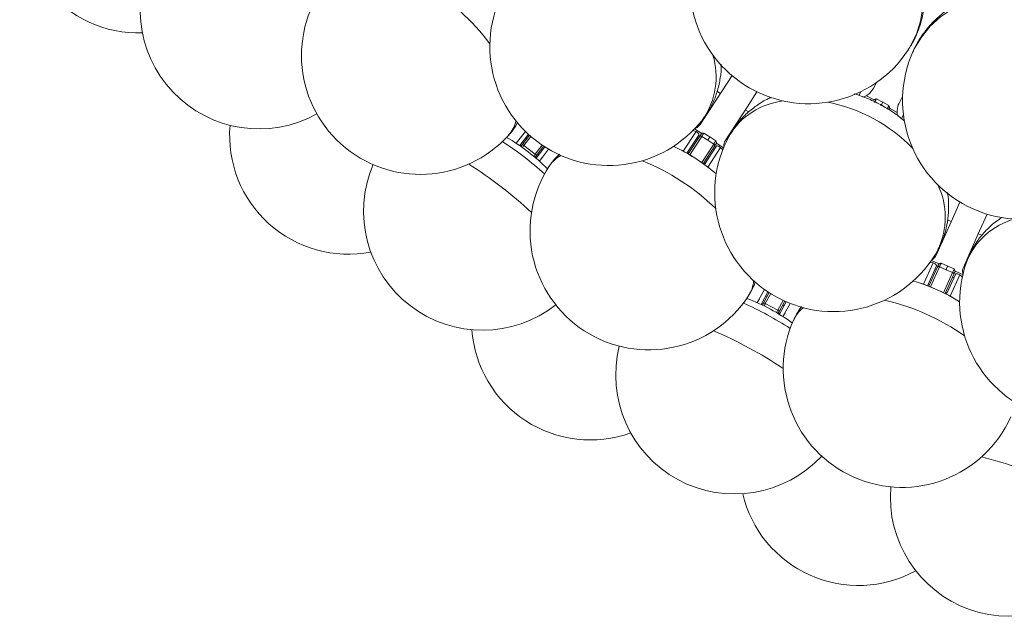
# Model space of a CAD drawing. Header units: millimetres. Extents: x 95 to 591, y 325 to 1119.
# Tile 1 of 55: x 282 to 364, y 336 to 386. Entities that reach past the tile are written whole.
import ezdxf

# ---------------------------------------------------------------- set-up
doc = ezdxf.new("R2010")
doc.units = ezdxf.units.MM

msp = doc.modelspace()

# ---------------------------------------------------------------- linework, layer by layer
at = {"color": 7, "linetype": 'Continuous', "lineweight": 15}
for p, q in [((353.44, 380.65), (353.735, 381.192)), ((340.598, 380.255), (340.296, 380.455)), ((352.24, 380.106), (352.407, 380.415)), ((352.882, 380.08), (353.523, 379.732)), ((353.73, 379.82), (354.257, 379.534)), ((354.257, 379.534), (354.784, 379.248)), ((355.932, 379.999), (355.637, 379.457)), ((342.98, 378.712), (342.694, 378.893)), ((355.464, 378.678), (354.823, 379.026)), ((356.003, 378.463), (355.834, 378.153)), ((323.423, 376.078), (324.193, 377.08)), ((337.48, 375.413), (338.549, 377.058)), ((338.549, 377.058), (338.289, 377.146)), ((338.431, 377.291), (339.03, 376.902)), ((339.217, 376.935), (339.72, 376.608)), ((323.423, 376.078), (323.642, 376.363)), ((324.449, 376.836), (323.717, 375.882)), ((323.935, 375.961), (324.542, 376.752)), ((324.052, 376.113), (323.953, 376.189)), ((324.655, 376.653), (324.078, 375.9)), ((324.319, 376.461), (324.22, 376.537)), ((338.782, 376.77), (337.789, 375.241)), ((337.898, 375.179), (338.868, 376.673)), ((339.035, 376.654), (338.027, 375.102)), ((338.714, 376.436), (338.61, 376.504)), ((339.538, 376.327), (339.035, 376.654)), ((340.041, 376.001), (339.538, 376.327)), ((339.72, 376.608), (340.223, 376.281)), ((340.868, 375.708), (340.27, 376.097)), ((323.866, 375.87), (323.767, 375.947)), ((325.03, 375.17), (324.078, 375.9)), ((325.03, 375.17), (325.607, 375.922)), ((325.106, 374.817), (325.838, 375.771)), ((325.732, 375.839), (325.125, 375.048)), ((326.14, 375.586), (325.371, 374.583)), ((325.608, 375.472), (325.509, 375.548)), ((337.903, 375.186), (337.798, 375.254)), ((337.96, 375.274), (337.855, 375.342)), ((339.033, 374.449), (340.041, 376.001)), ((340.126, 375.856), (339.156, 374.362)), ((339.257, 374.288), (340.25, 375.817)), ((340.607, 375.721), (339.539, 374.076)), ((340.077, 375.551), (339.972, 375.619)), ((340.793, 375.52), (340.607, 375.721)), ((325.155, 374.881), (325.056, 374.957)), ((325.341, 375.124), (325.242, 375.2)), ((325.589, 374.868), (325.371, 374.583)), ((339.323, 374.389), (339.218, 374.457)), ((339.265, 374.301), (339.161, 374.369)), ((360.017, 369.488), (359.7, 369.633)), ((362.629, 368.328), (362.3, 368.471)), ((358.34, 366.222), (358.992, 365.931)), ((357.695, 364.218), (358.493, 366.01)), ((358.768, 365.763), (358.027, 364.097)), ((358.144, 364.052), (358.868, 365.68)), ((358.493, 366.01), (358.223, 366.056)), ((359.036, 365.687), (358.283, 363.997)), ((358.754, 365.422), (358.639, 365.473)), ((359.584, 365.443), (359.036, 365.687)), ((359.172, 365.993), (359.72, 365.749)), ((360.132, 365.199), (359.584, 365.443)), ((359.72, 365.749), (360.268, 365.505)), ((360.995, 365.04), (360.343, 365.33)), ((359.38, 363.509), (360.132, 365.199)), ((360.239, 365.07), (359.514, 363.442)), ((359.625, 363.385), (360.367, 365.051)), ((360.735, 365.012), (359.937, 363.219)), ((360.238, 364.761), (360.124, 364.812)), ((360.951, 364.842), (360.735, 365.012)), ((343.707, 362.676), (344.31, 363.786)), ((358.147, 364.06), (358.033, 364.111)), ((358.19, 364.156), (358.076, 364.207)), ((343.707, 362.676), (343.878, 362.991)), ((344.602, 363.585), (344.028, 362.529)), ((344.323, 362.809), (344.213, 362.869)), ((344.231, 362.64), (344.707, 363.517)), ((344.834, 363.436), (344.381, 362.603)), ((344.532, 363.194), (344.422, 363.254)), ((345.436, 362.03), (345.888, 362.864)), ((346.025, 362.801), (345.549, 361.925)), ((359.632, 363.399), (359.518, 363.45)), ((359.675, 363.495), (359.56, 363.546)), ((344.177, 362.54), (344.067, 362.6)), ((345.436, 362.03), (344.381, 362.603)), ((345.566, 361.694), (346.14, 362.75)), ((345.751, 362.034), (345.641, 362.094)), ((345.96, 362.419), (345.85, 362.479)), ((346.467, 362.615), (345.864, 361.504)), ((345.605, 361.765), (345.495, 361.824)), ((346.036, 361.82), (345.864, 361.504))]:
    msp.add_line(p, q, dxfattribs=at)
at = {"color": 7, "linetype": 'Continuous', "lineweight": 15, "flags": 128}
for points in [[(364.951, 388.585), (363.661, 388.514), (362.412, 388.286), (361.225, 387.904), (360.122, 387.375), (359.123, 386.709), (358.245, 385.918), (357.505, 385.016), (356.914, 384.019), (356.792, 383.757)], [(356.418, 383.96), (356.571, 384.206), (357.086, 385.244), (357.439, 386.356), (357.624, 387.523)], [(338.909, 377.654), (339.798, 379.023), (340.746, 380.484), (341.579, 381.766)], [(343.676, 380.405), (342.843, 379.122), (341.895, 377.661), (341.006, 376.293)], [(353.73, 379.82), (353.711, 379.787), (353.691, 379.749), (353.669, 379.709), (353.647, 379.668), (353.624, 379.626), (353.603, 379.587), (353.583, 379.55), (353.566, 379.518)], [(354.093, 379.232), (354.11, 379.264), (354.13, 379.3), (354.152, 379.34), (354.174, 379.381), (354.196, 379.423), (354.218, 379.463), (354.239, 379.5), (354.257, 379.534)], [(354.62, 378.946), (354.638, 378.978), (354.657, 379.014), (354.679, 379.054), (354.701, 379.095), (354.724, 379.136), (354.746, 379.177), (354.766, 379.214), (354.784, 379.248)], [(338.549, 377.058), (338.604, 377.033), (338.657, 377.001), (338.704, 376.962), (338.744, 376.921), (338.773, 376.878), (338.789, 376.837), (338.793, 376.8), (338.782, 376.77)], [(338.868, 376.673), (338.883, 376.697), (338.899, 376.721), (338.916, 376.746), (338.932, 376.772), (338.949, 376.798), (338.967, 376.825), (338.984, 376.851), (339.001, 376.878)], [(339.217, 376.935), (339.201, 376.91), (339.181, 376.88), (339.159, 376.845), (339.134, 376.808), (339.109, 376.768), (339.083, 376.729), (339.058, 376.69), (339.035, 376.654)], [(339.035, 376.654), (339.009, 376.669), (338.983, 376.681), (338.958, 376.689), (338.934, 376.694), (338.912, 376.694), (338.893, 376.691), (338.878, 376.684), (338.868, 376.673)], [(339.538, 376.327), (339.561, 376.364), (339.586, 376.402), (339.612, 376.442), (339.638, 376.481), (339.662, 376.518), (339.684, 376.553), (339.704, 376.583), (339.72, 376.608)], [(340.041, 376.001), (340.065, 376.037), (340.09, 376.075), (340.115, 376.115), (340.141, 376.154), (340.165, 376.192), (340.188, 376.226), (340.207, 376.256), (340.223, 376.281)], [(340.259, 376.061), (340.242, 376.034), (340.225, 376.008), (340.207, 375.981), (340.19, 375.955), (340.174, 375.929), (340.157, 375.904), (340.141, 375.88), (340.126, 375.856)], [(323.859, 375.861), (323.86, 375.863), (323.864, 375.868), (323.872, 375.878), (323.882, 375.891), (323.894, 375.907), (323.907, 375.924), (323.921, 375.943), (323.935, 375.961)], [(324.078, 375.9), (324.043, 375.855), (324.008, 375.809), (323.974, 375.765), (323.944, 375.725), (323.944, 375.725)], [(340.041, 376.001), (340.065, 375.984), (340.086, 375.965), (340.104, 375.945), (340.118, 375.924), (340.128, 375.905), (340.132, 375.886), (340.132, 375.87), (340.126, 375.856)], [(340.25, 375.817), (340.273, 375.839), (340.308, 375.851), (340.352, 375.852), (340.403, 375.843), (340.457, 375.824), (340.511, 375.796), (340.563, 375.761), (340.607, 375.721)], [(324.896, 374.995), (324.926, 375.034), (324.96, 375.078), (324.995, 375.124), (325.03, 375.17)], [(325.125, 375.048), (325.111, 375.029), (325.097, 375.011), (325.084, 374.993), (325.072, 374.978), (325.062, 374.965), (325.054, 374.955), (325.05, 374.949), (325.049, 374.948)], [(358.755, 366.655), (359.419, 368.146), (360.128, 369.737), (360.75, 371.134)], [(363.034, 370.117), (362.411, 368.72), (361.703, 367.13), (361.039, 365.638)], [(358.493, 366.01), (358.551, 365.994), (358.608, 365.97), (358.661, 365.94), (358.707, 365.905), (358.742, 365.867), (358.765, 365.829), (358.774, 365.794), (358.768, 365.763)], [(358.868, 365.68), (358.88, 365.705), (358.892, 365.732), (358.904, 365.759), (358.916, 365.788), (358.929, 365.816), (358.942, 365.845), (358.955, 365.874), (358.968, 365.903)], [(359.036, 365.687), (359.009, 365.698), (358.981, 365.705), (358.955, 365.71), (358.93, 365.71), (358.909, 365.708), (358.891, 365.701), (358.877, 365.692), (358.868, 365.68)], [(359.172, 365.993), (359.16, 365.966), (359.145, 365.933), (359.129, 365.895), (359.11, 365.854), (359.091, 365.812), (359.072, 365.769), (359.053, 365.727), (359.036, 365.687)], [(359.584, 365.443), (359.602, 365.483), (359.62, 365.524), (359.64, 365.568), (359.659, 365.61), (359.677, 365.651), (359.693, 365.689), (359.708, 365.722), (359.72, 365.749)], [(360.132, 365.199), (360.15, 365.238), (360.168, 365.28), (360.188, 365.324), (360.207, 365.366), (360.225, 365.407), (360.242, 365.445), (360.256, 365.478), (360.268, 365.505)], [(360.338, 365.293), (360.325, 365.264), (360.312, 365.235), (360.299, 365.206), (360.287, 365.177), (360.274, 365.149), (360.262, 365.122), (360.25, 365.095), (360.239, 365.07)], [(360.132, 365.199), (360.158, 365.186), (360.182, 365.171), (360.203, 365.154), (360.22, 365.136), (360.233, 365.118), (360.24, 365.101), (360.242, 365.084), (360.239, 365.07)], [(360.367, 365.051), (360.387, 365.076), (360.419, 365.093), (360.463, 365.101), (360.514, 365.1), (360.571, 365.09), (360.629, 365.071), (360.685, 365.044), (360.735, 365.012)], [(344.171, 362.53), (344.172, 362.531), (344.175, 362.538), (344.181, 362.548), (344.189, 362.563), (344.198, 362.58), (344.209, 362.6), (344.22, 362.62), (344.231, 362.64)], [(344.381, 362.603), (344.354, 362.552), (344.326, 362.501), (344.3, 362.453), (344.276, 362.409), (344.276, 362.409)], [(345.331, 361.836), (345.354, 361.88), (345.381, 361.929), (345.408, 361.98), (345.436, 362.03)], [(345.549, 361.925), (345.538, 361.904), (345.527, 361.884), (345.517, 361.865), (345.507, 361.847), (345.499, 361.833), (345.493, 361.822), (345.49, 361.816), (345.489, 361.814)]]:
    msp.add_lwpolyline(points, dxfattribs=at)
at = {"color": 7, "linetype": 'Continuous', "lineweight": 15}
for centre, radius, start, end in [((291.655, 395.354), 10, 166.17784, 271.82216), ((348.031, 389.406), 10, 147, 237), ((301.786, 387.284), 10, 147.89792, 299.10208), ((315.359, 383.459), 10, 138, 228), ((331.208, 384.207), 10, 142.5, 232.5), ((305.806, 372.849), 19.281, 36.96923, 59.0308), ((348.031, 389.406), 10, 237, 327), ((365.927, 379.69), 10, 156, 246), ((333.986, 381.664), 6.256, 325.48646, 16.95829), ((346.545, 373.622), 6.047, 96.08226, 149.47292), ((346.938, 366.055), 13.751, 44.35269, 78.64723), ((352.049, 381.587), 1.721, 288.31189, 298.92245), ((357.181, 378.801), 1.722, 184.08034, 194.52084), ((320.77, 378.561), 2.702, 318.41782, 347.03), ((331.208, 384.207), 10, 232.5, 322.5), ((309.314, 376.745), 10, 175.17784, 280.82216), ((315.359, 383.459), 10, 228, 318), ((306.311, 351.76), 29.206, 48.10692, 56.89301), ((315.077, 363.184), 15.359, 44.36321, 60.67948), ((350.124, 371.922), 10, 151.5, 241.5), ((323.978, 375.77), 0.15, 142.5, 166.83191), ((323.944, 375.784), 0.178, 41.13695, 92.88623), ((330.244, 362.017), 15.226, 48.92464, 65.07536), ((330.171, 361.904), 15.359, 51.65111, 62.34889), ((365.927, 379.69), 10, 246, 336), ((324.93, 375.039), 0.15, 298.16809, 322.5), ((324.952, 375.01), 0.177, 12.1044, 63.87271), ((328.457, 372.663), 2.702, 117.97024, 146.58157), ((326.812, 356.731), 19.28, 45.96901, 68.03109), ((320.583, 370.359), 10, 156.89792, 308.10208), ((299.553, 342.953), 37.135, 47.35399, 57.64589), ((334.588, 368.705), 10, 147, 237), ((353.266, 369.845), 6.256, 334.48679, 25.95801), ((366.928, 363.867), 6.047, 105.08323, 158.47195), ((350.124, 371.922), 10, 241.5, 331.5), ((370.729, 362.748), 10, 160.5, 250.5), ((340.697, 364.714), 2.703, 327.41885, 356.02884), ((352.643, 349.854), 15.226, 57.92514, 74.07498), ((352.589, 349.732), 15.359, 60.65111, 71.34889), ((334.588, 368.705), 10, 237, 327), ((337.48, 348.635), 15.359, 53.32052, 69.63679), ((350.08, 344.097), 19.281, 54.96923, 77.03083), ((330.611, 335.983), 29.203, 57.10649, 65.89368), ((344.303, 362.458), 0.15, 151.5, 175.83191), ((344.267, 362.467), 0.178, 50.13615, 101.88224), ((345.384, 361.861), 0.178, 21.11191, 72.86696), ((349.212, 360.09), 2.702, 126.96826, 155.58373), ((345.357, 361.886), 0.15, 307.16809, 331.5), ((355.887, 357.14), 10, 156, 246), ((329.667, 361.128), 10, 184.17784, 289.82216), ((325.305, 326.212), 37.15, 56.35597, 66.64384), ((341.796, 356.583), 10, 165.89792, 317.10208), ((355.887, 357.14), 10, 246, 336), ((353.356, 313.689), 37.181, 65.36038, 75.63963), ((364.903, 346.295), 10, 174.89792, 326.10208), ((352.213, 348.886), 10, 193.17784, 298.82216)]:
    msp.add_arc(centre, radius, start, end, dxfattribs=at)
for points, knots in [([(356.404, 383.973), (356.494, 384.103), (356.805, 384.553), (357.196, 385.408), (357.569, 386.514), (357.783, 387.665), (357.849, 388.839), (357.761, 390.022), (357.523, 391.195), (357.137, 392.343), (356.607, 393.448), (355.94, 394.493), (355.147, 395.462), (354.237, 396.339), (353.224, 397.107), (352.125, 397.755), (350.955, 398.269), (349.733, 398.641), (348.48, 398.861), (347.217, 398.925), (345.965, 398.831), (344.747, 398.578), (343.585, 398.174), (342.499, 397.624), (341.507, 396.942), (340.634, 396.135), (340.005, 395.416), (339.719, 394.941), (339.635, 394.803)], [0, 0, 0, 0, 0.0159, 0.055031, 0.09406, 0.133086, 0.172205, 0.2115, 0.251036, 0.290851, 0.330959, 0.371349, 0.411995, 0.452863, 0.493917, 0.535123, 0.576446, 0.617841, 0.65926, 0.700643, 0.741913, 0.78299, 0.8238, 0.864286, 0.904422, 0.944216, 0.983708, 1, 1, 1, 1]), ([(375.047, 375.633), (375.115, 375.776), (375.352, 376.269), (375.604, 377.174), (375.799, 378.325), (375.831, 379.496), (375.712, 380.666), (375.441, 381.82), (375.022, 382.941), (374.461, 384.015), (373.765, 385.023), (372.943, 385.952), (372.007, 386.784), (370.971, 387.507), (369.851, 388.108), (368.664, 388.576), (367.428, 388.901), (366.163, 389.077), (364.891, 389.098), (363.633, 388.964), (362.411, 388.675), (361.248, 388.235), (360.163, 387.653), (359.178, 386.941), (358.304, 386.112), (357.568, 385.179), (357.059, 384.37), (356.851, 383.856), (356.79, 383.706)], [0, 0, 0, 0, 0.0159, 0.055031, 0.09406, 0.133086, 0.172205, 0.211499, 0.251035, 0.290851, 0.330959, 0.371349, 0.411995, 0.452863, 0.493917, 0.535123, 0.576446, 0.617841, 0.65926, 0.700643, 0.741913, 0.78299, 0.8238, 0.864286, 0.904422, 0.944216, 0.983708, 1, 1, 1, 1]), ([(339.127, 378.132), (339.25, 378.289), (339.594, 378.724), (340.014, 379.534), (340.39, 380.529), (340.603, 381.573), (340.691, 382.316), (340.668, 382.707), (340.666, 382.739)], [0, 0, 0, 0, 0.120906, 0.336318, 0.550368, 0.764634, 0.980649, 1, 1, 1, 1]), ([(356.093, 377.951), (355.827, 378.168), (355.231, 378.65), (354.205, 379.273), (353.057, 379.842), (352.251, 380.112), (351.848, 380.247)], [0, 0, 0, 0, 0.212667, 0.474229, 0.73694, 1, 1, 1, 1]), ([(353.44, 380.65), (353.318, 380.475), (353.164, 380.256), (352.929, 380.11), (352.882, 380.08)], [0, 0, 0, 0, 0.799521, 1, 1, 1, 1]), ([(344.875, 379.931), (344.797, 379.9), (344.355, 379.722), (343.628, 379.263), (342.73, 378.554), (341.989, 377.72), (341.523, 377.082), (341.35, 376.707), (341.329, 376.662)], [0, 0, 0, 0, 0.051201, 0.28878, 0.521028, 0.747666, 0.969618, 1, 1, 1, 1]), ([(353.523, 379.732), (353.552, 379.751), (353.613, 379.79), (353.69, 379.809), (353.729, 379.82), (353.73, 379.82)], [0, 0, 0, 0, 0.482106, 0.991869, 1, 1, 1, 1]), ([(355.464, 378.678), (355.477, 378.898), (355.494, 379.173), (355.613, 379.41), (355.637, 379.457)], [0, 0, 0, 0, 0.799515, 1, 1, 1, 1]), ([(339.577, 378.774), (339.601, 378.786), (339.673, 378.822), (339.711, 378.886), (339.737, 378.928)], [0, 0, 0, 0, 0.340034, 1, 1, 1, 1]), ([(354.784, 379.248), (354.784, 379.247), (354.796, 379.209), (354.823, 379.133), (354.823, 379.061), (354.823, 379.026)], [0, 0, 0, 0, 0.00813, 0.517902, 1, 1, 1, 1]), ([(322.789, 376.777), (322.98, 376.995), (323.269, 377.325), (323.47, 377.712), (323.539, 377.844)], [0, 0, 0, 0, 0.659237, 1, 1, 1, 1]), ([(338.909, 377.654), (338.803, 377.536), (338.671, 377.388), (338.46, 377.314), (338.418, 377.3)], [0, 0, 0, 0, 0.79952, 1, 1, 1, 1]), ([(339.03, 376.902), (339.056, 376.912), (339.11, 376.932), (339.181, 376.933), (339.216, 376.935), (339.217, 376.935)], [0, 0, 0, 0, 0.482126, 0.991885, 1, 1, 1, 1]), ([(340.223, 376.281), (340.223, 376.28), (340.237, 376.247), (340.265, 376.182), (340.268, 376.125), (340.27, 376.097)], [0, 0, 0, 0, 0.008129, 0.517886, 1, 1, 1, 1]), ([(340.882, 375.699), (340.883, 375.873), (340.885, 376.09), (340.986, 376.259), (341.006, 376.293)], [0, 0, 0, 0, 0.799505, 1, 1, 1, 1]), ([(327.053, 375.161), (326.869, 374.984), (326.548, 374.676), (326.315, 374.298), (326.215, 374.137)], [0, 0, 0, 0, 0.574392, 1, 1, 1, 1]), ([(358.895, 367.161), (358.993, 367.335), (359.265, 367.819), (359.552, 368.685), (359.769, 369.727), (359.816, 370.791), (359.787, 371.539), (359.703, 371.921), (359.696, 371.952)], [0, 0, 0, 0, 0.120905, 0.336319, 0.550368, 0.764633, 0.980648, 1, 1, 1, 1]), ([(364.292, 369.838), (364.22, 369.794), (363.811, 369.55), (363.164, 368.983), (362.389, 368.142), (361.787, 367.203), (361.427, 366.499), (361.315, 366.102), (361.301, 366.054)], [0, 0, 0, 0, 0.051201, 0.288781, 0.521029, 0.747667, 0.969617, 1, 1, 1, 1]), ([(359.24, 367.866), (359.262, 367.881), (359.327, 367.928), (359.355, 367.998), (359.373, 368.043)], [0, 0, 0, 0, 0.34003, 1, 1, 1, 1]), ([(358.755, 366.655), (358.669, 366.522), (358.562, 366.355), (358.365, 366.249), (358.326, 366.228)], [0, 0, 0, 0, 0.79952, 1, 1, 1, 1]), ([(358.992, 365.931), (359.016, 365.945), (359.067, 365.974), (359.137, 365.986), (359.171, 365.993), (359.172, 365.993)], [0, 0, 0, 0, 0.482117, 0.991882, 1, 1, 1, 1]), ([(360.268, 365.505), (360.268, 365.504), (360.287, 365.474), (360.325, 365.413), (360.337, 365.357), (360.343, 365.33)], [0, 0, 0, 0, 0.008107, 0.517871, 1, 1, 1, 1]), ([(361.01, 365.033), (360.984, 365.205), (360.952, 365.42), (361.025, 365.602), (361.039, 365.638)], [0, 0, 0, 0, 0.799508, 1, 1, 1, 1]), ([(342.971, 363.267), (343.125, 363.512), (343.36, 363.884), (343.498, 364.298), (343.545, 364.439)], [0, 0, 0, 0, 0.659241, 1, 1, 1, 1]), ([(347.435, 362.338), (347.281, 362.135), (347.013, 361.78), (346.841, 361.37), (346.768, 361.195)], [0, 0, 0, 0, 0.574391, 1, 1, 1, 1])]:
    msp.add_open_spline(points, degree=3, knots=knots, dxfattribs=at)
for points in [[(353.489, 379.692), (353.523, 379.732)], [(354.823, 379.026), (354.808, 378.977)], [(339.001, 376.878), (339.03, 376.902)], [(341.833, 377.567), (341.779, 377.378)], [(340.27, 376.097), (340.259, 376.061)], [(361.657, 367.026), (361.633, 366.831)], [(358.968, 365.903), (358.992, 365.931)], [(360.343, 365.33), (360.338, 365.293)]]:
    msp.add_open_spline(points, degree=1, dxfattribs=at)

doc.saveas('drawing.dxf')
